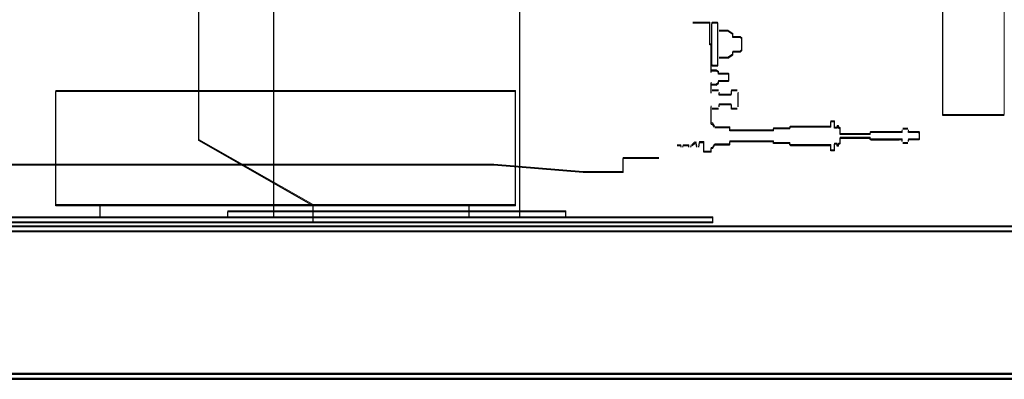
# Model space of a CAD drawing. Header units: millimetres. Extents: x -8642 to 28269, y -6609 to 3701.
# Tile 159 of 256: x 3813 to 3893, y -4956 to -4926. Entities that reach past the tile are written whole.
import ezdxf

# ---------------------------------------------------------------- set-up
doc = ezdxf.new("R2010")
doc.units = ezdxf.units.MM
doc.header["$LTSCALE"] = 1000
doc.header["$MEASUREMENT"] = 0
doc.linetypes.add('rzut 1 pietra$0$ArchiTECH.PC Solid Line Type', pattern=[0])
doc.linetypes.add('SUFIT_1 PIETRO$0$ArchiTECH.PC Solid Line Type', pattern=[0])
doc.layers.add('IS_ARCH', color=254, linetype='Continuous', lineweight=18)
doc.layers.add('SUFIT_1 PIETRO$0$INWENTARYZACJA', color=254, linetype='Continuous')

msp = doc.modelspace()

# ---------------------------------------------------------------- linework, layer by layer
at = {"layer": 'IS_ARCH', "linetype": 'rzut 1 pietra$0$ArchiTECH.PC Solid Line Type'}
for p, q in [((3888.298, -4934.14), (3888.298, -4751.64)), ((3888.298, -4934.14), (3888.298, -4751.64)), ((3888.298, -4934.14), (3888.298, -4751.64)), ((3893.298, -4934.14), (3893.298, -4751.64)), ((3893.298, -4934.14), (3893.298, -4751.64)), ((3893.298, -4934.14), (3893.298, -4751.64)), ((3833.898, -4942.49), (3833.898, -4917.99)), ((3833.898, -4942.49), (3833.898, -4917.99)), ((3833.898, -4942.49), (3833.898, -4917.99)), ((3853.898, -4942.49), (3853.898, -4917.99)), ((3853.898, -4942.49), (3853.898, -4917.99)), ((3853.898, -4942.49), (3853.898, -4917.99)), ((3827.798, -4936.19), (3827.798, -4919.59)), ((3827.798, -4936.19), (3827.798, -4919.59)), ((3827.798, -4936.19), (3827.798, -4919.59)), ((3869.359, -4926.643), (3867.959, -4926.643)), ((3869.359, -4926.643), (3867.959, -4926.643)), ((3869.359, -4926.643), (3867.959, -4926.643)), ((3869.359, -4927.743), (3869.359, -4926.643)), ((3869.359, -4927.743), (3869.359, -4926.643)), ((3869.359, -4927.743), (3869.359, -4926.643)), ((3869.512, -4926.693), (3869.562, -4926.643)), ((3869.512, -4926.693), (3869.562, -4926.643)), ((3869.512, -4926.693), (3869.562, -4926.643)), ((3869.512, -4930.093), (3869.512, -4926.693)), ((3869.512, -4930.093), (3869.512, -4926.693)), ((3869.512, -4930.093), (3869.512, -4926.693)), ((3869.962, -4926.643), (3869.562, -4926.643)), ((3869.962, -4926.643), (3869.562, -4926.643)), ((3869.962, -4926.643), (3869.562, -4926.643)), ((3870.012, -4926.693), (3869.962, -4926.643)), ((3870.012, -4926.693), (3869.962, -4926.643)), ((3870.012, -4926.693), (3869.962, -4926.643)), ((3870.012, -4930.093), (3870.012, -4926.693)), ((3870.012, -4930.093), (3870.012, -4926.693)), ((3870.012, -4930.093), (3870.012, -4926.693)), ((3869.359, -4928.393), (3869.359, -4927.743)), ((3869.359, -4928.393), (3869.359, -4927.743)), ((3869.359, -4928.393), (3869.359, -4927.743)), ((3870.809, -4927.296), (3870.114, -4927.296)), ((3870.809, -4927.296), (3870.114, -4927.296)), ((3870.809, -4927.296), (3870.114, -4927.296)), ((3871.212, -4927.57), (3870.809, -4927.296)), ((3871.212, -4927.57), (3870.809, -4927.296)), ((3871.212, -4927.57), (3870.809, -4927.296)), ((3871.212, -4927.793), (3871.212, -4927.57)), ((3871.212, -4927.793), (3871.212, -4927.57)), ((3871.212, -4927.793), (3871.212, -4927.57)), ((3871.821, -4927.793), (3871.212, -4927.793)), ((3871.821, -4927.793), (3871.212, -4927.793)), ((3871.821, -4927.793), (3871.212, -4927.793)), ((3871.941, -4927.913), (3871.821, -4927.793)), ((3871.941, -4927.913), (3871.821, -4927.793)), ((3871.941, -4927.913), (3871.821, -4927.793)), ((3871.941, -4928.873), (3871.941, -4927.913)), ((3871.941, -4928.873), (3871.941, -4927.913)), ((3871.941, -4928.873), (3871.941, -4927.913)), ((3869.462, -4928.393), (3869.359, -4928.393)), ((3869.462, -4928.393), (3869.359, -4928.393)), ((3869.462, -4928.393), (3869.359, -4928.393)), ((3869.462, -4930.659), (3869.462, -4928.393)), ((3869.462, -4930.659), (3869.462, -4928.393)), ((3869.462, -4930.659), (3869.462, -4928.393)), ((3870.809, -4929.489), (3870.114, -4929.489)), ((3870.809, -4929.489), (3870.114, -4929.489)), ((3870.809, -4929.489), (3870.114, -4929.489)), ((3870.809, -4929.489), (3871.212, -4929.215)), ((3870.809, -4929.489), (3871.212, -4929.215)), ((3870.809, -4929.489), (3871.212, -4929.215)), ((3871.212, -4929.215), (3871.212, -4928.993)), ((3871.821, -4928.993), (3871.212, -4928.993)), ((3871.212, -4929.215), (3871.212, -4928.993)), ((3871.821, -4928.993), (3871.212, -4928.993)), ((3871.821, -4928.993), (3871.212, -4928.993)), ((3871.212, -4929.215), (3871.212, -4928.993)), ((3871.821, -4928.993), (3871.941, -4928.873)), ((3871.821, -4928.993), (3871.941, -4928.873)), ((3871.821, -4928.993), (3871.941, -4928.873)), ((3869.562, -4930.143), (3869.512, -4930.093)), ((3869.562, -4930.143), (3869.512, -4930.093)), ((3869.562, -4930.143), (3869.512, -4930.093)), ((3869.962, -4930.143), (3869.562, -4930.143)), ((3869.962, -4930.143), (3869.562, -4930.143)), ((3869.962, -4930.143), (3869.562, -4930.143)), ((3869.962, -4930.143), (3870.012, -4930.093)), ((3869.962, -4930.143), (3870.012, -4930.093)), ((3869.962, -4930.143), (3870.012, -4930.093)), ((3869.515, -4930.515), (3869.858, -4930.515)), ((3869.515, -4930.515), (3869.858, -4930.515)), ((3869.515, -4930.515), (3869.858, -4930.515)), ((3870.062, -4930.659), (3869.858, -4930.515)), ((3870.062, -4930.659), (3869.858, -4930.515)), ((3870.062, -4930.659), (3869.858, -4930.515)), ((3870.062, -4930.793), (3870.062, -4930.659)), ((3870.062, -4930.793), (3870.062, -4930.659)), ((3870.062, -4930.793), (3870.062, -4930.659)), ((3870.828, -4930.793), (3870.062, -4930.793)), ((3870.828, -4930.793), (3870.062, -4930.793)), ((3870.828, -4930.793), (3870.062, -4930.793)), ((3870.888, -4930.853), (3870.828, -4930.793)), ((3870.888, -4930.853), (3870.828, -4930.793)), ((3870.888, -4930.853), (3870.828, -4930.793)), ((3870.888, -4931.333), (3870.888, -4930.853)), ((3870.888, -4931.333), (3870.888, -4930.853)), ((3870.888, -4931.333), (3870.888, -4930.853)), ((3869.462, -4932.33), (3869.462, -4931.526)), ((3869.462, -4932.33), (3869.462, -4931.526)), ((3869.462, -4932.33), (3869.462, -4931.526)), ((3869.858, -4931.67), (3869.515, -4931.67)), ((3869.858, -4931.67), (3869.515, -4931.67)), ((3869.858, -4931.67), (3869.515, -4931.67)), ((3869.858, -4931.67), (3870.062, -4931.526)), ((3869.858, -4931.67), (3870.062, -4931.526)), ((3869.858, -4931.67), (3870.062, -4931.526)), ((3870.062, -4931.526), (3870.062, -4931.393)), ((3870.828, -4931.393), (3870.062, -4931.393)), ((3870.062, -4931.526), (3870.062, -4931.393)), ((3870.828, -4931.393), (3870.062, -4931.393)), ((3870.828, -4931.393), (3870.062, -4931.393)), ((3870.062, -4931.526), (3870.062, -4931.393)), ((3870.828, -4931.393), (3870.888, -4931.333)), ((3870.828, -4931.393), (3870.888, -4931.333)), ((3870.828, -4931.393), (3870.888, -4931.333)), ((3853.546, -4932.19), (3816.146, -4932.19)), ((3816.146, -4941.49), (3816.146, -4932.19)), ((3853.546, -4932.19), (3816.146, -4932.19)), ((3816.146, -4941.49), (3816.146, -4932.19)), ((3816.146, -4941.49), (3816.146, -4932.19)), ((3853.546, -4932.19), (3816.146, -4932.19)), ((3853.546, -4941.49), (3853.546, -4932.19)), ((3853.546, -4941.49), (3853.546, -4932.19)), ((3853.546, -4941.49), (3853.546, -4932.19)), ((3870.042, -4932.142), (3869.531, -4932.142)), ((3870.042, -4932.142), (3869.531, -4932.142)), ((3870.042, -4932.142), (3869.531, -4932.142)), ((3870.112, -4932.493), (3870.112, -4932.33)), ((3870.112, -4932.493), (3870.112, -4932.33)), ((3870.112, -4932.493), (3870.112, -4932.33)), ((3871.072, -4932.493), (3870.112, -4932.493)), ((3871.072, -4932.493), (3870.112, -4932.493)), ((3871.072, -4932.493), (3870.112, -4932.493)), ((3871.112, -4932.453), (3871.112, -4932.142)), ((3871.572, -4932.142), (3871.112, -4932.142)), ((3871.112, -4932.453), (3871.112, -4932.142)), ((3871.572, -4932.142), (3871.112, -4932.142)), ((3871.572, -4932.142), (3871.112, -4932.142)), ((3871.112, -4932.453), (3871.112, -4932.142)), ((3871.642, -4933.455), (3871.642, -4932.33)), ((3871.642, -4933.455), (3871.642, -4932.33)), ((3871.642, -4933.455), (3871.642, -4932.33)), ((3869.462, -4934.843), (3869.462, -4933.455)), ((3869.462, -4934.843), (3869.462, -4933.455)), ((3869.462, -4934.843), (3869.462, -4933.455)), ((3870.042, -4933.643), (3869.531, -4933.643)), ((3870.042, -4933.643), (3869.531, -4933.643)), ((3870.042, -4933.643), (3869.531, -4933.643)), ((3871.072, -4933.293), (3870.112, -4933.293)), ((3870.112, -4933.455), (3870.112, -4933.293)), ((3871.072, -4933.293), (3870.112, -4933.293)), ((3870.112, -4933.455), (3870.112, -4933.293)), ((3870.112, -4933.455), (3870.112, -4933.293)), ((3871.072, -4933.293), (3870.112, -4933.293)), ((3871.112, -4933.643), (3871.112, -4933.333)), ((3871.112, -4933.643), (3871.112, -4933.333)), ((3871.112, -4933.643), (3871.112, -4933.333)), ((3871.572, -4933.643), (3871.112, -4933.643)), ((3871.572, -4933.643), (3871.112, -4933.643)), ((3871.572, -4933.643), (3871.112, -4933.643)), ((3893.298, -4934.14), (3888.298, -4934.14)), ((3893.298, -4934.14), (3888.298, -4934.14)), ((3893.298, -4934.14), (3888.298, -4934.14)), ((3869.462, -4934.843), (3869.559, -4934.843)), ((3869.462, -4934.843), (3869.559, -4934.843)), ((3869.462, -4934.843), (3869.559, -4934.843)), ((3869.715, -4935.113), (3869.559, -4934.843)), ((3869.715, -4935.113), (3869.559, -4934.843)), ((3869.715, -4935.113), (3869.559, -4934.843)), ((3870.947, -4935.143), (3869.767, -4935.143)), ((3870.947, -4935.143), (3869.767, -4935.143)), ((3870.947, -4935.143), (3869.767, -4935.143)), ((3870.967, -4935.163), (3870.947, -4935.143)), ((3870.967, -4935.163), (3870.947, -4935.143)), ((3870.967, -4935.163), (3870.947, -4935.143)), ((3870.967, -4935.353), (3870.967, -4935.163)), ((3870.967, -4935.353), (3870.967, -4935.163)), ((3870.967, -4935.353), (3870.967, -4935.163)), ((3875.851, -4935.243), (3874.522, -4935.243)), ((3874.522, -4935.393), (3874.522, -4935.243)), ((3875.851, -4935.243), (3874.522, -4935.243)), ((3874.522, -4935.393), (3874.522, -4935.243)), ((3874.522, -4935.393), (3874.522, -4935.243)), ((3875.851, -4935.243), (3874.522, -4935.243)), ((3875.851, -4935.143), (3875.901, -4935.093)), ((3875.851, -4935.143), (3875.901, -4935.093)), ((3875.851, -4935.143), (3875.901, -4935.093)), ((3875.851, -4935.243), (3875.851, -4935.143)), ((3875.851, -4935.243), (3875.851, -4935.143)), ((3875.851, -4935.243), (3875.851, -4935.143)), ((3879.201, -4935.093), (3875.901, -4935.093)), ((3879.201, -4935.093), (3875.901, -4935.093)), ((3879.201, -4935.093), (3875.901, -4935.093)), ((3879.201, -4935.093), (3879.201, -4934.658)), ((3879.501, -4934.658), (3879.201, -4934.658)), ((3879.201, -4935.093), (3879.201, -4934.658)), ((3879.501, -4934.658), (3879.201, -4934.658)), ((3879.501, -4934.658), (3879.201, -4934.658)), ((3879.201, -4935.093), (3879.201, -4934.658)), ((3879.501, -4935.193), (3879.501, -4934.658)), ((3879.501, -4935.193), (3879.501, -4934.658)), ((3879.501, -4935.193), (3879.501, -4934.658)), ((3879.701, -4935.193), (3879.501, -4935.193)), ((3879.701, -4935.193), (3879.501, -4935.193)), ((3879.701, -4935.193), (3879.501, -4935.193)), ((3879.701, -4935.193), (3879.701, -4935.043)), ((3879.811, -4935.043), (3879.701, -4935.043)), ((3879.701, -4935.193), (3879.701, -4935.043)), ((3879.811, -4935.043), (3879.701, -4935.043)), ((3879.811, -4935.043), (3879.701, -4935.043)), ((3879.701, -4935.193), (3879.701, -4935.043)), ((3879.811, -4935.193), (3879.811, -4935.043)), ((3879.811, -4935.193), (3879.811, -4935.043)), ((3879.811, -4935.193), (3879.811, -4935.043)), ((3879.811, -4935.193), (3879.901, -4935.193)), ((3879.811, -4935.193), (3879.901, -4935.193)), ((3879.811, -4935.193), (3879.901, -4935.193)), ((3879.951, -4935.243), (3879.901, -4935.193)), ((3879.951, -4935.243), (3879.901, -4935.193)), ((3879.951, -4935.243), (3879.901, -4935.193)), ((3879.951, -4935.493), (3879.951, -4935.243)), ((3879.951, -4935.493), (3879.951, -4935.243)), ((3879.951, -4935.493), (3879.951, -4935.243)), ((3885.446, -4935.265), (3885.053, -4935.265)), ((3885.446, -4935.265), (3885.053, -4935.265)), ((3885.446, -4935.265), (3885.053, -4935.265)), ((3870.967, -4935.393), (3870.967, -4935.353)), ((3870.967, -4935.393), (3870.967, -4935.353)), ((3870.967, -4935.393), (3870.967, -4935.353)), ((3874.522, -4935.393), (3870.967, -4935.393)), ((3874.522, -4935.393), (3870.967, -4935.393)), ((3874.522, -4935.393), (3870.967, -4935.393)), ((3879.951, -4935.693), (3879.951, -4935.493)), ((3879.951, -4935.693), (3879.951, -4935.493)), ((3879.951, -4935.693), (3879.951, -4935.493)), ((3882.399, -4935.693), (3879.951, -4935.693)), ((3882.399, -4935.693), (3879.951, -4935.693)), ((3882.399, -4935.693), (3879.951, -4935.693)), ((3879.951, -4935.993), (3882.399, -4935.993)), ((3879.951, -4936.193), (3879.951, -4935.993)), ((3879.951, -4935.993), (3882.399, -4935.993)), ((3879.951, -4936.193), (3879.951, -4935.993)), ((3879.951, -4936.193), (3879.951, -4935.993)), ((3879.951, -4935.993), (3882.399, -4935.993)), ((3882.399, -4935.593), (3882.449, -4935.543)), ((3882.399, -4935.593), (3882.449, -4935.543)), ((3882.399, -4935.593), (3882.449, -4935.543)), ((3882.399, -4935.693), (3882.399, -4935.593)), ((3882.399, -4935.693), (3882.399, -4935.593)), ((3882.399, -4935.693), (3882.399, -4935.593)), ((3882.399, -4936.008), (3882.399, -4935.993)), ((3882.399, -4936.008), (3882.399, -4935.993)), ((3882.399, -4936.008), (3882.399, -4935.993)), ((3882.399, -4936.093), (3882.399, -4936.008)), ((3882.399, -4936.093), (3882.399, -4936.008)), ((3882.399, -4936.093), (3882.399, -4936.008)), ((3884.999, -4935.543), (3882.449, -4935.543)), ((3884.999, -4935.543), (3882.449, -4935.543)), ((3884.999, -4935.543), (3882.449, -4935.543)), ((3884.999, -4935.543), (3884.999, -4935.409)), ((3884.999, -4935.543), (3884.999, -4935.409)), ((3884.999, -4935.543), (3884.999, -4935.409)), ((3885.499, -4935.543), (3885.499, -4935.409)), ((3885.499, -4935.543), (3885.499, -4935.409)), ((3885.499, -4935.543), (3885.499, -4935.409)), ((3886.339, -4935.543), (3885.499, -4935.543)), ((3886.339, -4935.543), (3885.499, -4935.543)), ((3886.339, -4935.543), (3885.499, -4935.543)), ((3886.399, -4935.603), (3886.339, -4935.543)), ((3886.399, -4935.603), (3886.339, -4935.543)), ((3886.399, -4935.603), (3886.339, -4935.543)), ((3886.399, -4936.083), (3886.399, -4935.603)), ((3886.399, -4936.083), (3886.399, -4935.603)), ((3886.399, -4936.083), (3886.399, -4935.603)), ((3837.098, -4941.49), (3827.798, -4936.19)), ((3837.098, -4941.49), (3827.798, -4936.19)), ((3837.098, -4941.49), (3827.798, -4936.19)), ((3866.993, -4936.618), (3866.696, -4936.618)), ((3866.993, -4936.618), (3866.696, -4936.618)), ((3866.993, -4936.618), (3866.696, -4936.618)), ((3867.014, -4936.731), (3866.993, -4936.618)), ((3867.014, -4936.731), (3866.993, -4936.618)), ((3867.014, -4936.731), (3866.993, -4936.618)), ((3867.161, -4936.731), (3867.182, -4936.618)), ((3867.161, -4936.731), (3867.182, -4936.618)), ((3867.161, -4936.731), (3867.182, -4936.618)), ((3867.633, -4936.618), (3867.182, -4936.618)), ((3867.633, -4936.618), (3867.182, -4936.618)), ((3867.633, -4936.618), (3867.182, -4936.618)), ((3867.654, -4936.731), (3867.633, -4936.618)), ((3867.654, -4936.731), (3867.633, -4936.618)), ((3867.654, -4936.731), (3867.633, -4936.618)), ((3867.801, -4936.731), (3867.822, -4936.618)), ((3867.801, -4936.731), (3867.822, -4936.618)), ((3867.801, -4936.731), (3867.822, -4936.618)), ((3867.822, -4936.618), (3867.867, -4936.618)), ((3867.822, -4936.618), (3867.867, -4936.618)), ((3867.822, -4936.618), (3867.867, -4936.618)), ((3867.909, -4936.6), (3868.12, -4936.389)), ((3867.909, -4936.6), (3868.12, -4936.389)), ((3867.909, -4936.6), (3868.12, -4936.389)), ((3868.294, -4936.731), (3868.223, -4936.343)), ((3868.294, -4936.731), (3868.223, -4936.343)), ((3868.294, -4936.731), (3868.223, -4936.343)), ((3868.441, -4936.731), (3868.512, -4936.343)), ((3868.441, -4936.731), (3868.512, -4936.343)), ((3868.441, -4936.731), (3868.512, -4936.343)), ((3868.512, -4936.343), (3868.862, -4936.343)), ((3868.512, -4936.343), (3868.862, -4936.343)), ((3868.512, -4936.343), (3868.862, -4936.343)), ((3868.862, -4937.143), (3868.862, -4936.343)), ((3868.862, -4937.143), (3868.862, -4936.343)), ((3868.862, -4937.143), (3868.862, -4936.343)), ((3869.462, -4937.143), (3869.462, -4936.843)), ((3869.559, -4936.843), (3869.462, -4936.843)), ((3869.462, -4937.143), (3869.462, -4936.843)), ((3869.559, -4936.843), (3869.462, -4936.843)), ((3869.559, -4936.843), (3869.462, -4936.843)), ((3869.462, -4937.143), (3869.462, -4936.843)), ((3869.559, -4936.843), (3869.715, -4936.573)), ((3869.559, -4936.843), (3869.715, -4936.573)), ((3869.559, -4936.843), (3869.715, -4936.573)), ((3869.767, -4936.543), (3870.947, -4936.543)), ((3869.767, -4936.543), (3870.947, -4936.543)), ((3869.767, -4936.543), (3870.947, -4936.543)), ((3870.947, -4936.543), (3870.967, -4936.523)), ((3870.947, -4936.543), (3870.967, -4936.523)), ((3870.947, -4936.543), (3870.967, -4936.523)), ((3874.522, -4936.293), (3870.967, -4936.293)), ((3870.967, -4936.333), (3870.967, -4936.293)), ((3874.522, -4936.293), (3870.967, -4936.293)), ((3870.967, -4936.333), (3870.967, -4936.293)), ((3870.967, -4936.333), (3870.967, -4936.293)), ((3874.522, -4936.293), (3870.967, -4936.293)), ((3870.967, -4936.523), (3870.967, -4936.333)), ((3870.967, -4936.523), (3870.967, -4936.333)), ((3870.967, -4936.523), (3870.967, -4936.333)), ((3874.522, -4936.443), (3874.522, -4936.293)), ((3874.522, -4936.443), (3874.522, -4936.293)), ((3874.522, -4936.443), (3874.522, -4936.293)), ((3875.851, -4936.443), (3874.522, -4936.443)), ((3875.851, -4936.443), (3874.522, -4936.443)), ((3875.851, -4936.443), (3874.522, -4936.443)), ((3875.851, -4936.543), (3875.851, -4936.443)), ((3875.851, -4936.543), (3875.851, -4936.443)), ((3875.851, -4936.543), (3875.851, -4936.443)), ((3875.901, -4936.593), (3875.851, -4936.543)), ((3875.901, -4936.593), (3875.851, -4936.543)), ((3875.901, -4936.593), (3875.851, -4936.543)), ((3875.901, -4936.593), (3879.201, -4936.593)), ((3875.901, -4936.593), (3879.201, -4936.593)), ((3875.901, -4936.593), (3879.201, -4936.593)), ((3879.201, -4937.028), (3879.201, -4936.593)), ((3879.201, -4937.028), (3879.201, -4936.593)), ((3879.201, -4937.028), (3879.201, -4936.593)), ((3879.501, -4937.028), (3879.501, -4936.493)), ((3879.701, -4936.493), (3879.501, -4936.493)), ((3879.501, -4937.028), (3879.501, -4936.493)), ((3879.701, -4936.493), (3879.501, -4936.493)), ((3879.701, -4936.493), (3879.501, -4936.493)), ((3879.501, -4937.028), (3879.501, -4936.493)), ((3879.701, -4936.643), (3879.701, -4936.493)), ((3879.701, -4936.643), (3879.701, -4936.493)), ((3879.701, -4936.643), (3879.701, -4936.493)), ((3879.811, -4936.643), (3879.701, -4936.643)), ((3879.811, -4936.643), (3879.701, -4936.643)), ((3879.811, -4936.643), (3879.701, -4936.643)), ((3879.901, -4936.493), (3879.811, -4936.493)), ((3879.811, -4936.643), (3879.811, -4936.493)), ((3879.901, -4936.493), (3879.811, -4936.493)), ((3879.811, -4936.643), (3879.811, -4936.493)), ((3879.811, -4936.643), (3879.811, -4936.493)), ((3879.901, -4936.493), (3879.811, -4936.493)), ((3879.901, -4936.493), (3879.951, -4936.443)), ((3879.901, -4936.493), (3879.951, -4936.443)), ((3879.901, -4936.493), (3879.951, -4936.443)), ((3879.951, -4936.443), (3879.951, -4936.193)), ((3879.951, -4936.443), (3879.951, -4936.193)), ((3879.951, -4936.443), (3879.951, -4936.193)), ((3882.449, -4936.143), (3882.399, -4936.093)), ((3882.449, -4936.143), (3882.399, -4936.093)), ((3882.449, -4936.143), (3882.399, -4936.093)), ((3882.449, -4936.143), (3884.756, -4936.143)), ((3882.449, -4936.143), (3884.756, -4936.143)), ((3882.449, -4936.143), (3884.756, -4936.143)), ((3884.999, -4936.143), (3884.756, -4936.143)), ((3884.999, -4936.143), (3884.756, -4936.143)), ((3884.999, -4936.143), (3884.756, -4936.143)), ((3884.999, -4936.276), (3884.999, -4936.143)), ((3884.999, -4936.276), (3884.999, -4936.143)), ((3884.999, -4936.276), (3884.999, -4936.143)), ((3885.446, -4936.42), (3885.053, -4936.42)), ((3885.446, -4936.42), (3885.053, -4936.42)), ((3885.446, -4936.42), (3885.053, -4936.42)), ((3886.339, -4936.143), (3885.499, -4936.143)), ((3885.499, -4936.276), (3885.499, -4936.143)), ((3886.339, -4936.143), (3885.499, -4936.143)), ((3885.499, -4936.276), (3885.499, -4936.143)), ((3885.499, -4936.276), (3885.499, -4936.143)), ((3886.339, -4936.143), (3885.499, -4936.143)), ((3886.339, -4936.143), (3886.399, -4936.083)), ((3886.339, -4936.143), (3886.399, -4936.083)), ((3886.339, -4936.143), (3886.399, -4936.083)), ((3862.296, -4938.793), (3862.296, -4937.643)), ((3865.203, -4937.643), (3862.296, -4937.643)), ((3862.296, -4938.793), (3862.296, -4937.643)), ((3865.203, -4937.643), (3862.296, -4937.643)), ((3865.203, -4937.643), (3862.296, -4937.643)), ((3862.296, -4938.793), (3862.296, -4937.643)), ((3869.462, -4937.143), (3868.862, -4937.143)), ((3869.462, -4937.143), (3868.862, -4937.143)), ((3869.462, -4937.143), (3868.862, -4937.143)), ((3879.501, -4937.028), (3879.201, -4937.028)), ((3879.501, -4937.028), (3879.201, -4937.028)), ((3879.501, -4937.028), (3879.201, -4937.028)), ((3819.797, -4938.193), (3800.797, -4938.193)), ((3819.797, -4938.193), (3800.797, -4938.193)), ((3819.797, -4938.193), (3800.797, -4938.193)), ((3851.768, -4938.193), (3819.796, -4938.193)), ((3851.768, -4938.193), (3819.796, -4938.193)), ((3851.768, -4938.193), (3819.796, -4938.193)), ((3859.048, -4938.793), (3851.768, -4938.193)), ((3859.048, -4938.793), (3851.768, -4938.193)), ((3859.048, -4938.793), (3851.768, -4938.193)), ((3862.296, -4938.793), (3859.048, -4938.793)), ((3862.296, -4938.793), (3859.048, -4938.793)), ((3862.296, -4938.793), (3859.048, -4938.793)), ((3853.546, -4941.49), (3816.146, -4941.49)), ((3853.546, -4941.49), (3816.146, -4941.49)), ((3853.546, -4941.49), (3816.146, -4941.49)), ((3819.776, -4942.49), (3819.776, -4941.49)), ((3819.776, -4942.49), (3819.776, -4941.49)), ((3819.776, -4942.49), (3819.776, -4941.49)), ((3837.098, -4942.89), (3837.098, -4941.49)), ((3837.098, -4942.89), (3837.098, -4941.49)), ((3837.098, -4942.89), (3837.098, -4941.49)), ((3849.776, -4942.49), (3849.776, -4941.49)), ((3849.776, -4942.49), (3849.776, -4941.49)), ((3849.776, -4942.49), (3849.776, -4941.49)), ((3830.148, -4942.49), (3830.148, -4941.99)), ((3857.648, -4941.99), (3830.148, -4941.99)), ((3830.148, -4942.49), (3830.148, -4941.99)), ((3830.148, -4942.49), (3830.148, -4941.99)), ((3857.648, -4941.99), (3830.148, -4941.99)), ((3830.148, -4942.49), (3830.148, -4941.99)), ((3830.148, -4942.49), (3830.148, -4941.99)), ((3857.648, -4941.99), (3830.148, -4941.99)), ((3830.148, -4942.49), (3830.148, -4941.99)), ((3857.648, -4942.49), (3857.648, -4941.99)), ((3857.648, -4942.49), (3857.648, -4941.99)), ((3857.648, -4942.49), (3857.648, -4941.99)), ((3905.298, -4943.21), (3715.298, -4943.21)), ((3905.298, -4943.21), (3715.298, -4943.21)), ((3905.298, -4943.21), (3715.298, -4943.21)), ((3905.298, -4943.21), (3715.298, -4943.21)), ((3857.648, -4942.49), (3789.598, -4942.49)), ((3857.648, -4942.49), (3789.598, -4942.49)), ((3857.648, -4942.49), (3789.598, -4942.49)), ((3869.598, -4942.89), (3789.598, -4942.89)), ((3869.598, -4942.89), (3789.598, -4942.89)), ((3869.598, -4942.89), (3789.598, -4942.89)), ((3849.398, -4942.49), (3848.798, -4942.49)), ((3849.398, -4942.49), (3848.798, -4942.49)), ((3849.398, -4942.49), (3848.798, -4942.49)), ((3869.598, -4942.49), (3850.149, -4942.49)), ((3869.598, -4942.49), (3850.149, -4942.49)), ((3869.598, -4942.49), (3850.149, -4942.49)), ((3869.598, -4942.89), (3869.598, -4942.49)), ((3869.598, -4942.89), (3869.598, -4942.49)), ((3869.598, -4942.89), (3869.598, -4942.49)), ((3905.298, -4943.624), (3715.428, -4943.624)), ((3703.298, -4955.21), (3917.298, -4955.21)), ((3703.428, -4955.624), (3917.298, -4955.624))]:
    msp.add_line(p, q, dxfattribs=at)
at = {"layer": 'SUFIT_1 PIETRO$0$INWENTARYZACJA', "linetype": 'SUFIT_1 PIETRO$0$ArchiTECH.PC Solid Line Type'}
for p, q in [((3888.298, -4934.223), (3888.298, -4751.723)), ((3888.298, -4934.223), (3888.298, -4751.723)), ((3888.298, -4934.223), (3888.298, -4751.723)), ((3833.898, -4942.573), (3833.898, -4918.073)), ((3833.898, -4942.573), (3833.898, -4918.073)), ((3833.898, -4942.573), (3833.898, -4918.073)), ((3853.898, -4942.573), (3853.898, -4918.073)), ((3853.898, -4942.573), (3853.898, -4918.073)), ((3853.898, -4942.573), (3853.898, -4918.073)), ((3827.798, -4936.273), (3827.798, -4919.673)), ((3827.798, -4936.273), (3827.798, -4919.673)), ((3827.798, -4936.273), (3827.798, -4919.673)), ((3869.359, -4926.726), (3867.959, -4926.726)), ((3869.359, -4926.726), (3867.959, -4926.726)), ((3869.359, -4926.726), (3867.959, -4926.726)), ((3869.359, -4927.826), (3869.359, -4926.726)), ((3869.359, -4927.826), (3869.359, -4926.726)), ((3869.359, -4927.826), (3869.359, -4926.726)), ((3869.512, -4926.776), (3869.562, -4926.726)), ((3869.512, -4926.776), (3869.562, -4926.726)), ((3869.512, -4926.776), (3869.562, -4926.726)), ((3869.512, -4930.176), (3869.512, -4926.776)), ((3869.512, -4930.176), (3869.512, -4926.776)), ((3869.512, -4930.176), (3869.512, -4926.776)), ((3869.962, -4926.726), (3869.562, -4926.726)), ((3869.962, -4926.726), (3869.562, -4926.726)), ((3869.962, -4926.726), (3869.562, -4926.726)), ((3870.012, -4926.776), (3869.962, -4926.726)), ((3870.012, -4926.776), (3869.962, -4926.726)), ((3870.012, -4926.776), (3869.962, -4926.726)), ((3870.012, -4930.176), (3870.012, -4926.776)), ((3870.012, -4930.176), (3870.012, -4926.776)), ((3870.012, -4930.176), (3870.012, -4926.776)), ((3869.359, -4928.476), (3869.359, -4927.826)), ((3869.359, -4928.476), (3869.359, -4927.826)), ((3869.359, -4928.476), (3869.359, -4927.826)), ((3870.809, -4927.379), (3870.114, -4927.379)), ((3870.809, -4927.379), (3870.114, -4927.379)), ((3870.809, -4927.379), (3870.114, -4927.379)), ((3871.212, -4927.654), (3870.809, -4927.379)), ((3871.212, -4927.654), (3870.809, -4927.379)), ((3871.212, -4927.654), (3870.809, -4927.379)), ((3871.212, -4927.876), (3871.212, -4927.654)), ((3871.212, -4927.876), (3871.212, -4927.654)), ((3871.212, -4927.876), (3871.212, -4927.654)), ((3871.821, -4927.876), (3871.212, -4927.876)), ((3871.821, -4927.876), (3871.212, -4927.876)), ((3871.821, -4927.876), (3871.212, -4927.876)), ((3871.941, -4927.996), (3871.821, -4927.876)), ((3871.941, -4927.996), (3871.821, -4927.876)), ((3871.941, -4927.996), (3871.821, -4927.876)), ((3871.941, -4928.956), (3871.941, -4927.996)), ((3871.941, -4928.956), (3871.941, -4927.996)), ((3871.941, -4928.956), (3871.941, -4927.996)), ((3869.462, -4928.476), (3869.359, -4928.476)), ((3869.462, -4928.476), (3869.359, -4928.476)), ((3869.462, -4928.476), (3869.359, -4928.476)), ((3869.462, -4930.743), (3869.462, -4928.476)), ((3869.462, -4930.743), (3869.462, -4928.476)), ((3869.462, -4930.743), (3869.462, -4928.476)), ((3870.809, -4929.573), (3870.114, -4929.573)), ((3870.809, -4929.573), (3870.114, -4929.573)), ((3870.809, -4929.573), (3870.114, -4929.573)), ((3870.809, -4929.573), (3871.212, -4929.299)), ((3870.809, -4929.573), (3871.212, -4929.299)), ((3870.809, -4929.573), (3871.212, -4929.299)), ((3871.212, -4929.299), (3871.212, -4929.076)), ((3871.821, -4929.076), (3871.212, -4929.076)), ((3871.821, -4929.076), (3871.212, -4929.076)), ((3871.212, -4929.299), (3871.212, -4929.076)), ((3871.821, -4929.076), (3871.212, -4929.076)), ((3871.212, -4929.299), (3871.212, -4929.076)), ((3871.821, -4929.076), (3871.941, -4928.956)), ((3871.821, -4929.076), (3871.941, -4928.956)), ((3871.821, -4929.076), (3871.941, -4928.956)), ((3869.562, -4930.226), (3869.512, -4930.176)), ((3869.562, -4930.226), (3869.512, -4930.176)), ((3869.562, -4930.226), (3869.512, -4930.176)), ((3869.962, -4930.226), (3869.562, -4930.226)), ((3869.962, -4930.226), (3869.562, -4930.226)), ((3869.962, -4930.226), (3869.562, -4930.226)), ((3869.962, -4930.226), (3870.012, -4930.176)), ((3869.962, -4930.226), (3870.012, -4930.176)), ((3869.962, -4930.226), (3870.012, -4930.176)), ((3869.515, -4930.599), (3869.858, -4930.599)), ((3869.515, -4930.599), (3869.858, -4930.599)), ((3869.515, -4930.599), (3869.858, -4930.599)), ((3870.062, -4930.743), (3869.858, -4930.599)), ((3870.062, -4930.743), (3869.858, -4930.599)), ((3870.062, -4930.743), (3869.858, -4930.599)), ((3870.062, -4930.876), (3870.062, -4930.743)), ((3870.062, -4930.876), (3870.062, -4930.743)), ((3870.062, -4930.876), (3870.062, -4930.743)), ((3870.828, -4930.876), (3870.062, -4930.876)), ((3870.828, -4930.876), (3870.062, -4930.876)), ((3870.828, -4930.876), (3870.062, -4930.876)), ((3870.888, -4930.936), (3870.828, -4930.876)), ((3870.888, -4930.936), (3870.828, -4930.876)), ((3870.888, -4930.936), (3870.828, -4930.876)), ((3870.888, -4931.416), (3870.888, -4930.936)), ((3870.888, -4931.416), (3870.888, -4930.936)), ((3870.888, -4931.416), (3870.888, -4930.936)), ((3869.462, -4932.413), (3869.462, -4931.609)), ((3869.462, -4932.413), (3869.462, -4931.609)), ((3869.462, -4932.413), (3869.462, -4931.609)), ((3869.858, -4931.754), (3869.515, -4931.754)), ((3869.858, -4931.754), (3869.515, -4931.754)), ((3869.858, -4931.754), (3869.515, -4931.754)), ((3869.858, -4931.754), (3870.062, -4931.609)), ((3869.858, -4931.754), (3870.062, -4931.609)), ((3869.858, -4931.754), (3870.062, -4931.609)), ((3870.062, -4931.609), (3870.062, -4931.476)), ((3870.828, -4931.476), (3870.062, -4931.476)), ((3870.828, -4931.476), (3870.062, -4931.476)), ((3870.062, -4931.609), (3870.062, -4931.476)), ((3870.828, -4931.476), (3870.062, -4931.476)), ((3870.062, -4931.609), (3870.062, -4931.476)), ((3870.828, -4931.476), (3870.888, -4931.416)), ((3870.828, -4931.476), (3870.888, -4931.416)), ((3870.828, -4931.476), (3870.888, -4931.416)), ((3853.546, -4932.273), (3816.146, -4932.273)), ((3816.146, -4941.573), (3816.146, -4932.273)), ((3816.146, -4941.573), (3816.146, -4932.273)), ((3853.546, -4932.273), (3816.146, -4932.273)), ((3816.146, -4941.573), (3816.146, -4932.273)), ((3853.546, -4932.273), (3816.146, -4932.273)), ((3853.546, -4941.573), (3853.546, -4932.273)), ((3853.546, -4941.573), (3853.546, -4932.273)), ((3853.546, -4941.573), (3853.546, -4932.273)), ((3870.042, -4932.226), (3869.532, -4932.226)), ((3870.042, -4932.226), (3869.532, -4932.226)), ((3870.042, -4932.226), (3869.532, -4932.226)), ((3870.112, -4932.576), (3870.112, -4932.413)), ((3870.112, -4932.576), (3870.112, -4932.413)), ((3870.112, -4932.576), (3870.112, -4932.413)), ((3871.072, -4932.576), (3870.112, -4932.576)), ((3871.072, -4932.576), (3870.112, -4932.576)), ((3871.072, -4932.576), (3870.112, -4932.576)), ((3871.112, -4932.536), (3871.112, -4932.226)), ((3871.572, -4932.226), (3871.112, -4932.226)), ((3871.572, -4932.226), (3871.112, -4932.226)), ((3871.112, -4932.536), (3871.112, -4932.226)), ((3871.572, -4932.226), (3871.112, -4932.226)), ((3871.112, -4932.536), (3871.112, -4932.226)), ((3871.642, -4933.539), (3871.642, -4932.413)), ((3871.642, -4933.539), (3871.642, -4932.413)), ((3871.642, -4933.539), (3871.642, -4932.413)), ((3869.462, -4934.926), (3869.462, -4933.539)), ((3869.462, -4934.926), (3869.462, -4933.539)), ((3869.462, -4934.926), (3869.462, -4933.539)), ((3871.072, -4933.376), (3870.112, -4933.376)), ((3870.112, -4933.539), (3870.112, -4933.376)), ((3870.112, -4933.539), (3870.112, -4933.376)), ((3871.072, -4933.376), (3870.112, -4933.376)), ((3870.112, -4933.539), (3870.112, -4933.376)), ((3871.072, -4933.376), (3870.112, -4933.376)), ((3871.112, -4933.727), (3871.112, -4933.416)), ((3871.112, -4933.727), (3871.112, -4933.416)), ((3871.112, -4933.727), (3871.112, -4933.416)), ((3870.042, -4933.727), (3869.532, -4933.727)), ((3870.042, -4933.727), (3869.532, -4933.727)), ((3870.042, -4933.727), (3869.532, -4933.727)), ((3871.572, -4933.727), (3871.112, -4933.727)), ((3871.572, -4933.727), (3871.112, -4933.727)), ((3871.572, -4933.727), (3871.112, -4933.727)), ((3893.298, -4934.223), (3888.298, -4934.223)), ((3893.298, -4934.223), (3888.298, -4934.223)), ((3893.298, -4934.223), (3888.298, -4934.223)), ((3869.462, -4934.926), (3869.559, -4934.926)), ((3869.462, -4934.926), (3869.559, -4934.926)), ((3869.462, -4934.926), (3869.559, -4934.926)), ((3869.715, -4935.196), (3869.559, -4934.926)), ((3869.715, -4935.196), (3869.559, -4934.926)), ((3869.715, -4935.196), (3869.559, -4934.926)), ((3870.947, -4935.226), (3869.767, -4935.226)), ((3870.947, -4935.226), (3869.767, -4935.226)), ((3870.947, -4935.226), (3869.767, -4935.226)), ((3870.967, -4935.246), (3870.947, -4935.226)), ((3870.967, -4935.246), (3870.947, -4935.226)), ((3870.967, -4935.246), (3870.947, -4935.226)), ((3870.967, -4935.436), (3870.967, -4935.246)), ((3870.967, -4935.436), (3870.967, -4935.246)), ((3870.967, -4935.436), (3870.967, -4935.246)), ((3875.851, -4935.226), (3875.901, -4935.176)), ((3875.851, -4935.226), (3875.901, -4935.176)), ((3875.851, -4935.226), (3875.901, -4935.176)), ((3875.851, -4935.326), (3875.851, -4935.226)), ((3875.851, -4935.326), (3875.851, -4935.226)), ((3875.851, -4935.326), (3875.851, -4935.226)), ((3879.201, -4935.176), (3875.901, -4935.176)), ((3879.201, -4935.176), (3875.901, -4935.176)), ((3879.201, -4935.176), (3875.901, -4935.176)), ((3879.201, -4935.176), (3879.201, -4934.741)), ((3879.501, -4934.741), (3879.201, -4934.741)), ((3879.501, -4934.741), (3879.201, -4934.741)), ((3879.201, -4935.176), (3879.201, -4934.741)), ((3879.501, -4934.741), (3879.201, -4934.741)), ((3879.201, -4935.176), (3879.201, -4934.741)), ((3879.501, -4935.276), (3879.501, -4934.741)), ((3879.501, -4935.276), (3879.501, -4934.741)), ((3879.501, -4935.276), (3879.501, -4934.741)), ((3879.701, -4935.276), (3879.701, -4935.126)), ((3879.811, -4935.126), (3879.701, -4935.126)), ((3879.811, -4935.126), (3879.701, -4935.126)), ((3879.701, -4935.276), (3879.701, -4935.126)), ((3879.811, -4935.126), (3879.701, -4935.126)), ((3879.701, -4935.276), (3879.701, -4935.126)), ((3879.811, -4935.276), (3879.811, -4935.126)), ((3879.811, -4935.276), (3879.811, -4935.126)), ((3879.811, -4935.276), (3879.811, -4935.126)), ((3870.967, -4935.476), (3870.967, -4935.436)), ((3870.967, -4935.476), (3870.967, -4935.436)), ((3870.967, -4935.476), (3870.967, -4935.436)), ((3874.522, -4935.476), (3870.967, -4935.476)), ((3874.522, -4935.476), (3870.967, -4935.476)), ((3874.522, -4935.476), (3870.967, -4935.476)), ((3875.851, -4935.326), (3874.522, -4935.326)), ((3874.522, -4935.476), (3874.522, -4935.326)), ((3874.522, -4935.476), (3874.522, -4935.326)), ((3875.851, -4935.326), (3874.522, -4935.326)), ((3874.522, -4935.476), (3874.522, -4935.326)), ((3875.851, -4935.326), (3874.522, -4935.326)), ((3879.701, -4935.276), (3879.501, -4935.276)), ((3879.701, -4935.276), (3879.501, -4935.276)), ((3879.701, -4935.276), (3879.501, -4935.276)), ((3879.811, -4935.276), (3879.901, -4935.276)), ((3879.811, -4935.276), (3879.901, -4935.276)), ((3879.811, -4935.276), (3879.901, -4935.276)), ((3879.951, -4935.326), (3879.901, -4935.276)), ((3879.951, -4935.326), (3879.901, -4935.276)), ((3879.951, -4935.326), (3879.901, -4935.276)), ((3879.951, -4935.576), (3879.951, -4935.326)), ((3879.951, -4935.576), (3879.951, -4935.326)), ((3879.951, -4935.576), (3879.951, -4935.326)), ((3879.951, -4935.776), (3879.951, -4935.576)), ((3879.951, -4935.776), (3879.951, -4935.576)), ((3879.951, -4935.776), (3879.951, -4935.576)), ((3882.4, -4935.776), (3879.951, -4935.776)), ((3882.4, -4935.776), (3879.951, -4935.776)), ((3882.4, -4935.776), (3879.951, -4935.776)), ((3879.951, -4936.076), (3882.4, -4936.076)), ((3879.951, -4936.276), (3879.951, -4936.076)), ((3879.951, -4936.276), (3879.951, -4936.076)), ((3879.951, -4936.076), (3882.4, -4936.076)), ((3879.951, -4936.276), (3879.951, -4936.076)), ((3879.951, -4936.076), (3882.4, -4936.076)), ((3882.4, -4935.676), (3882.45, -4935.626)), ((3882.4, -4935.676), (3882.45, -4935.626)), ((3882.4, -4935.676), (3882.45, -4935.626)), ((3882.4, -4935.776), (3882.4, -4935.676)), ((3882.4, -4935.776), (3882.4, -4935.676)), ((3882.4, -4935.776), (3882.4, -4935.676)), ((3882.4, -4936.091), (3882.4, -4936.076)), ((3882.4, -4936.091), (3882.4, -4936.076)), ((3882.4, -4936.091), (3882.4, -4936.076)), ((3885, -4935.626), (3882.45, -4935.626)), ((3885, -4935.626), (3882.45, -4935.626)), ((3885, -4935.626), (3882.45, -4935.626)), ((3885, -4935.626), (3885, -4935.493)), ((3885, -4935.626), (3885, -4935.493)), ((3885, -4935.626), (3885, -4935.493)), ((3885.446, -4935.349), (3885.053, -4935.349)), ((3885.446, -4935.349), (3885.053, -4935.349)), ((3885.446, -4935.349), (3885.053, -4935.349)), ((3885.5, -4935.626), (3885.5, -4935.493)), ((3885.5, -4935.626), (3885.5, -4935.493)), ((3885.5, -4935.626), (3885.5, -4935.493)), ((3886.34, -4935.626), (3885.5, -4935.626)), ((3886.34, -4935.626), (3885.5, -4935.626)), ((3886.34, -4935.626), (3885.5, -4935.626)), ((3886.4, -4935.686), (3886.34, -4935.626)), ((3886.4, -4935.686), (3886.34, -4935.626)), ((3886.4, -4935.686), (3886.34, -4935.626)), ((3886.4, -4936.166), (3886.4, -4935.686)), ((3886.4, -4936.166), (3886.4, -4935.686)), ((3886.4, -4936.166), (3886.4, -4935.686)), ((3837.098, -4941.573), (3827.798, -4936.273)), ((3837.098, -4941.573), (3827.798, -4936.273)), ((3837.098, -4941.573), (3827.798, -4936.273)), ((3866.993, -4936.701), (3866.696, -4936.701)), ((3866.993, -4936.701), (3866.696, -4936.701)), ((3866.993, -4936.701), (3866.696, -4936.701)), ((3867.014, -4936.815), (3866.993, -4936.701)), ((3867.014, -4936.815), (3866.993, -4936.701)), ((3867.014, -4936.815), (3866.993, -4936.701)), ((3867.161, -4936.815), (3867.182, -4936.701)), ((3867.161, -4936.815), (3867.182, -4936.701)), ((3867.161, -4936.815), (3867.182, -4936.701)), ((3867.633, -4936.701), (3867.182, -4936.701)), ((3867.633, -4936.701), (3867.182, -4936.701)), ((3867.633, -4936.701), (3867.182, -4936.701)), ((3867.654, -4936.815), (3867.633, -4936.701)), ((3867.654, -4936.815), (3867.633, -4936.701)), ((3867.654, -4936.815), (3867.633, -4936.701)), ((3867.801, -4936.815), (3867.822, -4936.701)), ((3867.801, -4936.815), (3867.822, -4936.701)), ((3867.801, -4936.815), (3867.822, -4936.701)), ((3867.822, -4936.701), (3867.867, -4936.701)), ((3867.822, -4936.701), (3867.867, -4936.701)), ((3867.822, -4936.701), (3867.867, -4936.701)), ((3867.909, -4936.684), (3868.12, -4936.473)), ((3867.909, -4936.684), (3868.12, -4936.473)), ((3867.909, -4936.684), (3868.12, -4936.473)), ((3868.294, -4936.815), (3868.223, -4936.427)), ((3868.294, -4936.815), (3868.223, -4936.427)), ((3868.294, -4936.815), (3868.223, -4936.427)), ((3868.441, -4936.815), (3868.512, -4936.426)), ((3868.441, -4936.815), (3868.512, -4936.426)), ((3868.441, -4936.815), (3868.512, -4936.426)), ((3868.512, -4936.426), (3868.862, -4936.426)), ((3868.512, -4936.426), (3868.862, -4936.426)), ((3868.512, -4936.426), (3868.862, -4936.426)), ((3868.862, -4937.226), (3868.862, -4936.426)), ((3868.862, -4937.226), (3868.862, -4936.426)), ((3868.862, -4937.226), (3868.862, -4936.426)), ((3869.559, -4936.926), (3869.715, -4936.656)), ((3869.559, -4936.926), (3869.715, -4936.656)), ((3869.559, -4936.926), (3869.715, -4936.656)), ((3869.767, -4936.626), (3870.947, -4936.626)), ((3869.767, -4936.626), (3870.947, -4936.626)), ((3869.767, -4936.626), (3870.947, -4936.626)), ((3870.947, -4936.626), (3870.967, -4936.606)), ((3870.947, -4936.626), (3870.967, -4936.606)), ((3870.947, -4936.626), (3870.967, -4936.606)), ((3874.522, -4936.376), (3870.967, -4936.376)), ((3870.967, -4936.416), (3870.967, -4936.376)), ((3870.967, -4936.416), (3870.967, -4936.376)), ((3874.522, -4936.376), (3870.967, -4936.376)), ((3870.967, -4936.416), (3870.967, -4936.376)), ((3874.522, -4936.376), (3870.967, -4936.376)), ((3870.967, -4936.606), (3870.967, -4936.416)), ((3870.967, -4936.606), (3870.967, -4936.416)), ((3870.967, -4936.606), (3870.967, -4936.416)), ((3874.522, -4936.526), (3874.522, -4936.376)), ((3874.522, -4936.526), (3874.522, -4936.376)), ((3874.522, -4936.526), (3874.522, -4936.376)), ((3875.851, -4936.526), (3874.522, -4936.526)), ((3875.851, -4936.526), (3874.522, -4936.526)), ((3875.851, -4936.526), (3874.522, -4936.526)), ((3875.851, -4936.626), (3875.851, -4936.526)), ((3875.851, -4936.626), (3875.851, -4936.526)), ((3875.851, -4936.626), (3875.851, -4936.526)), ((3875.901, -4936.676), (3875.851, -4936.626)), ((3875.901, -4936.676), (3875.851, -4936.626)), ((3875.901, -4936.676), (3875.851, -4936.626)), ((3875.901, -4936.676), (3879.201, -4936.676)), ((3875.901, -4936.676), (3879.201, -4936.676)), ((3875.901, -4936.676), (3879.201, -4936.676)), ((3879.201, -4937.111), (3879.201, -4936.676)), ((3879.201, -4937.111), (3879.201, -4936.676)), ((3879.201, -4937.111), (3879.201, -4936.676)), ((3879.501, -4937.111), (3879.501, -4936.576)), ((3879.701, -4936.576), (3879.501, -4936.576)), ((3879.701, -4936.576), (3879.501, -4936.576)), ((3879.501, -4937.111), (3879.501, -4936.576)), ((3879.701, -4936.576), (3879.501, -4936.576)), ((3879.501, -4937.111), (3879.501, -4936.576)), ((3879.701, -4936.726), (3879.701, -4936.576)), ((3879.701, -4936.726), (3879.701, -4936.576)), ((3879.701, -4936.726), (3879.701, -4936.576)), ((3879.811, -4936.726), (3879.701, -4936.726)), ((3879.811, -4936.726), (3879.701, -4936.726)), ((3879.811, -4936.726), (3879.701, -4936.726)), ((3879.901, -4936.576), (3879.811, -4936.576)), ((3879.811, -4936.726), (3879.811, -4936.576)), ((3879.811, -4936.726), (3879.811, -4936.576)), ((3879.901, -4936.576), (3879.811, -4936.576)), ((3879.811, -4936.726), (3879.811, -4936.576)), ((3879.901, -4936.576), (3879.811, -4936.576)), ((3879.901, -4936.576), (3879.951, -4936.526)), ((3879.901, -4936.576), (3879.951, -4936.526)), ((3879.901, -4936.576), (3879.951, -4936.526)), ((3879.951, -4936.526), (3879.951, -4936.276)), ((3879.951, -4936.526), (3879.951, -4936.276)), ((3879.951, -4936.526), (3879.951, -4936.276)), ((3882.4, -4936.176), (3882.4, -4936.091)), ((3882.4, -4936.176), (3882.4, -4936.091)), ((3882.4, -4936.176), (3882.4, -4936.091)), ((3882.45, -4936.226), (3882.4, -4936.176)), ((3882.45, -4936.226), (3882.4, -4936.176)), ((3882.45, -4936.226), (3882.4, -4936.176)), ((3882.45, -4936.226), (3884.756, -4936.226)), ((3882.45, -4936.226), (3884.756, -4936.226)), ((3882.45, -4936.226), (3884.756, -4936.226)), ((3885, -4936.226), (3884.756, -4936.226)), ((3885, -4936.226), (3884.756, -4936.226)), ((3885, -4936.226), (3884.756, -4936.226)), ((3885, -4936.359), (3885, -4936.226)), ((3885, -4936.359), (3885, -4936.226)), ((3885, -4936.359), (3885, -4936.226)), ((3885.446, -4936.504), (3885.053, -4936.504)), ((3885.446, -4936.504), (3885.053, -4936.504)), ((3885.446, -4936.504), (3885.053, -4936.504)), ((3886.34, -4936.226), (3885.5, -4936.226)), ((3885.5, -4936.359), (3885.5, -4936.226)), ((3885.5, -4936.359), (3885.5, -4936.226)), ((3886.34, -4936.226), (3885.5, -4936.226)), ((3885.5, -4936.359), (3885.5, -4936.226)), ((3886.34, -4936.226), (3885.5, -4936.226)), ((3886.34, -4936.226), (3886.4, -4936.166)), ((3886.34, -4936.226), (3886.4, -4936.166)), ((3886.34, -4936.226), (3886.4, -4936.166)), ((3869.462, -4937.226), (3868.862, -4937.226)), ((3869.462, -4937.226), (3868.862, -4937.226)), ((3869.462, -4937.226), (3868.862, -4937.226)), ((3869.462, -4937.226), (3869.462, -4936.926)), ((3869.559, -4936.926), (3869.462, -4936.926)), ((3869.559, -4936.926), (3869.462, -4936.926)), ((3869.462, -4937.226), (3869.462, -4936.926)), ((3869.559, -4936.926), (3869.462, -4936.926)), ((3869.462, -4937.226), (3869.462, -4936.926)), ((3879.501, -4937.111), (3879.201, -4937.111)), ((3879.501, -4937.111), (3879.201, -4937.111)), ((3879.501, -4937.111), (3879.201, -4937.111)), ((3819.797, -4938.276), (3800.797, -4938.276)), ((3819.797, -4938.276), (3800.797, -4938.276)), ((3819.797, -4938.276), (3800.797, -4938.276)), ((3851.768, -4938.276), (3819.796, -4938.276)), ((3851.768, -4938.276), (3819.796, -4938.276)), ((3851.768, -4938.276), (3819.796, -4938.276)), ((3859.048, -4938.876), (3851.768, -4938.276)), ((3859.048, -4938.876), (3851.768, -4938.276)), ((3859.048, -4938.876), (3851.768, -4938.276)), ((3862.296, -4938.876), (3862.296, -4937.726)), ((3865.203, -4937.726), (3862.296, -4937.726)), ((3865.203, -4937.726), (3862.296, -4937.726)), ((3862.296, -4938.876), (3862.296, -4937.726)), ((3865.203, -4937.726), (3862.296, -4937.726)), ((3862.296, -4938.876), (3862.296, -4937.726)), ((3862.296, -4938.876), (3859.048, -4938.876)), ((3862.296, -4938.876), (3859.048, -4938.876)), ((3862.296, -4938.876), (3859.048, -4938.876)), ((3853.546, -4941.573), (3816.146, -4941.573)), ((3853.546, -4941.573), (3816.146, -4941.573)), ((3853.546, -4941.573), (3816.146, -4941.573)), ((3819.776, -4942.573), (3819.776, -4941.573)), ((3819.776, -4942.573), (3819.776, -4941.573)), ((3819.776, -4942.573), (3819.776, -4941.573)), ((3837.098, -4942.973), (3837.098, -4941.573)), ((3837.098, -4942.973), (3837.098, -4941.573)), ((3837.098, -4942.973), (3837.098, -4941.573)), ((3849.776, -4942.573), (3849.776, -4941.573)), ((3849.776, -4942.573), (3849.776, -4941.573)), ((3849.776, -4942.573), (3849.776, -4941.573)), ((3830.148, -4942.573), (3830.148, -4942.073)), ((3857.648, -4942.073), (3830.148, -4942.073)), ((3830.148, -4942.573), (3830.148, -4942.073)), ((3830.148, -4942.573), (3830.148, -4942.073)), ((3857.648, -4942.073), (3830.148, -4942.073)), ((3830.148, -4942.573), (3830.148, -4942.073)), ((3830.148, -4942.573), (3830.148, -4942.073)), ((3857.648, -4942.073), (3830.148, -4942.073)), ((3830.148, -4942.573), (3830.148, -4942.073)), ((3857.648, -4942.573), (3857.648, -4942.073)), ((3857.648, -4942.573), (3857.648, -4942.073)), ((3857.648, -4942.573), (3857.648, -4942.073)), ((3857.648, -4942.573), (3789.598, -4942.573)), ((3857.648, -4942.573), (3789.598, -4942.573)), ((3857.648, -4942.573), (3789.598, -4942.573)), ((3869.598, -4942.973), (3789.598, -4942.973)), ((3869.598, -4942.973), (3789.598, -4942.973)), ((3869.598, -4942.973), (3789.598, -4942.973)), ((3849.398, -4942.573), (3848.798, -4942.573)), ((3849.398, -4942.573), (3848.798, -4942.573)), ((3849.398, -4942.573), (3848.798, -4942.573)), ((3869.598, -4942.573), (3850.149, -4942.573)), ((3869.598, -4942.573), (3850.149, -4942.573)), ((3869.598, -4942.573), (3850.149, -4942.573)), ((3869.598, -4942.973), (3869.598, -4942.573)), ((3869.598, -4942.973), (3869.598, -4942.573)), ((3869.598, -4942.973), (3869.598, -4942.573)), ((3905.298, -4943.293), (3715.298, -4943.293)), ((3905.298, -4943.293), (3715.298, -4943.293)), ((3905.298, -4943.293), (3715.298, -4943.293)), ((3905.298, -4943.293), (3715.298, -4943.293)), ((3905.298, -4943.708), (3715.428, -4943.708)), ((3703.298, -4955.293), (3917.298, -4955.293)), ((3703.428, -4955.708), (3917.298, -4955.708))]:
    msp.add_line(p, q, dxfattribs=at)

doc.saveas('drawing.dxf')
